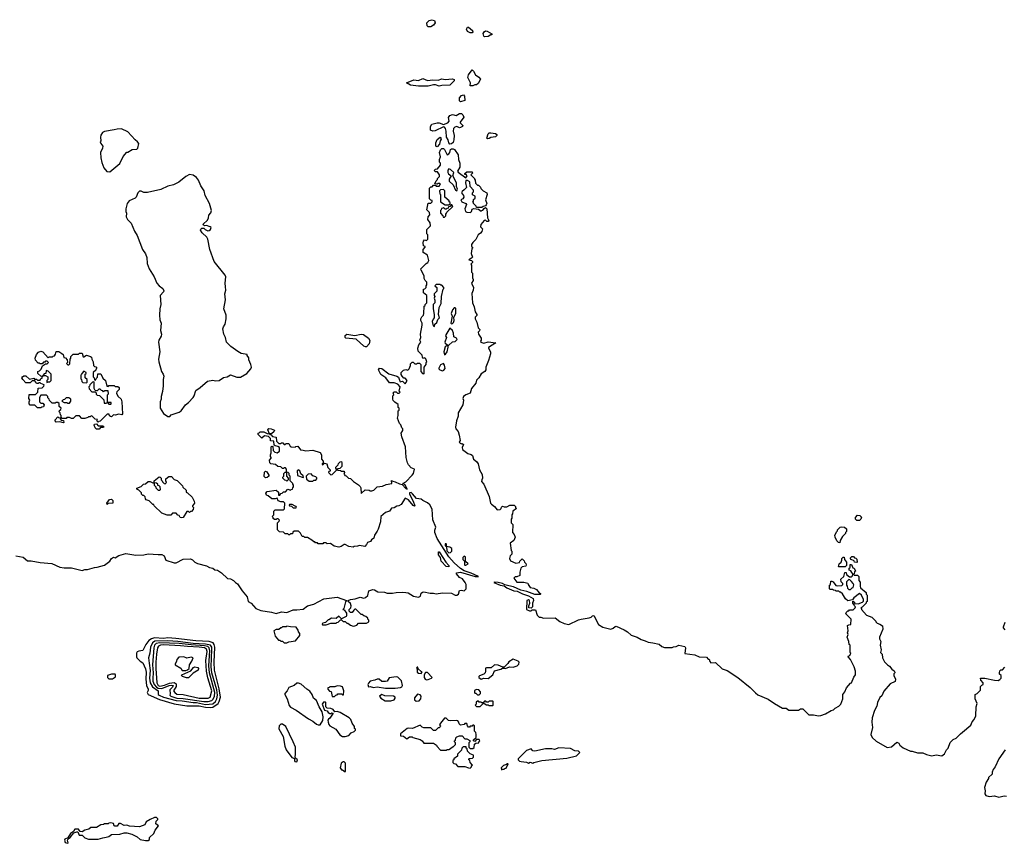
# Model space of a CAD drawing. Extents: x 2386423 to 2568864, y 578392 to 761999.
# Tile 256 of 256: x 2465537 to 2476545, y 705390 to 714600. Entities that reach past the tile are written whole.
import ezdxf

# ---------------------------------------------------------------- set-up
doc = ezdxf.new("R2010")
doc.units = 0

msp = doc.modelspace()

# ---------------------------------------------------------------- linework, layer by layer
at = {"layer": '0CON05XD'}
for points in [[(2470135, 714520), (2470105, 714520), (2470093, 714533), (2470090, 714565), (2470115, 714590), (2470145, 714600), (2470175, 714590), (2470182, 714565), (2470165, 714538), (2470135, 714520)], [(2470573, 714453), (2470545, 714468), (2470533, 714495), (2470545, 714518), (2470555, 714518), (2470600, 714480), (2470604, 714465), (2470595, 714454), (2470573, 714453)], [(2470735, 714408), (2470726, 714416), (2470720, 714445), (2470730, 714465), (2470745, 714477), (2470765, 714473), (2470815, 714440), (2470815, 714430), (2470805, 714430), (2470775, 714412), (2470735, 714408)], [(2470605, 713860), (2470572, 713862), (2470578, 713895), (2470549, 713955), (2470554, 713985), (2470595, 714040), (2470610, 714025), (2470632, 713982), (2470669, 713959), (2470688, 713935), (2470664, 713886), (2470645, 713873), (2470625, 713872), (2470605, 713860)], [(2469995, 713857), (2469905, 713867), (2469862, 713895), (2469942, 713928), (2469995, 713921), (2470045, 713941), (2470095, 713919), (2470155, 713927), (2470215, 713922), (2470255, 713940), (2470295, 713932), (2470375, 713939), (2470395, 713930), (2470394, 713915), (2470345, 713869), (2470255, 713863), (2470225, 713857), (2470185, 713871), (2470165, 713872), (2470105, 713858), (2469995, 713857)], [(2470465, 713680), (2470454, 713694), (2470454, 713725), (2470475, 713751), (2470499, 713759), (2470509, 713745), (2470512, 713698), (2470465, 713680)], [(2470345, 713209), (2470333, 713223), (2470327, 713255), (2470307, 713287), (2470304, 713355), (2470296, 713385), (2470285, 713400), (2470275, 713402), (2470182, 713358), (2470155, 713352), (2470130, 713365), (2470130, 713405), (2470145, 713430), (2470205, 713448), (2470227, 713447), (2470275, 713428), (2470325, 713446), (2470340, 713465), (2470330, 713505), (2470345, 713530), (2470375, 713540), (2470415, 713529), (2470455, 713551), (2470475, 713552), (2470493, 713535), (2470501, 713509), (2470460, 713455), (2470460, 713445), (2470490, 713415), (2470486, 713404), (2470467, 713393), (2470455, 713390), (2470425, 713406), (2470401, 713399), (2470387, 713383), (2470383, 713355), (2470396, 713305), (2470391, 713255), (2470382, 713228), (2470365, 713211), (2470345, 713209)], [(2466545, 712898), (2466655, 712990), (2466695, 713070), (2466735, 713120), (2466745, 713120), (2466793, 713147), (2466847, 713153), (2466857, 713163), (2466868, 713215), (2466856, 713236), (2466827, 713257), (2466746, 713346), (2466675, 713378), (2466627, 713377), (2466595, 713367), (2466485, 713350), (2466462, 713338), (2466445, 713310), (2466440, 713285), (2466443, 713247), (2466438, 713235), (2466444, 713215), (2466466, 713185), (2466464, 713165), (2466441, 713115), (2466444, 713055), (2466454, 713004), (2466478, 712945), (2466511, 712901), (2466545, 712898)], [(2470766, 713266), (2470759, 713275), (2470776, 713324), (2470786, 713334), (2470805, 713336), (2470855, 713326), (2470870, 713315), (2470870, 713305), (2470855, 713291), (2470805, 713281), (2470785, 713271), (2470766, 713266)], [(2470205, 713180), (2470190, 713185), (2470188, 713222), (2470205, 713260), (2470237, 713287), (2470247, 713277), (2470248, 713265), (2470238, 713245), (2470232, 713208), (2470205, 713180)], [(2469781, 710579), (2469792, 710552), (2469816, 710556), (2469845, 710528), (2469855, 710538), (2469868, 710565), (2469845, 710590), (2469833, 710593), (2469812, 710612), (2469802, 710632), (2469802, 710655), (2469828, 710682), (2469855, 710687), (2469875, 710680), (2469890, 710695), (2469907, 710733), (2469908, 710752), (2469925, 710770), (2469935, 710770), (2469955, 710750), (2469975, 710750), (2469985, 710760), (2470008, 710758), (2470020, 710745), (2470020, 710665), (2470042, 710642), (2470055, 710640), (2470060, 710645), (2470060, 710715), (2470080, 710745), (2470080, 710765), (2470088, 710775), (2470078, 710808), (2470065, 710820), (2470052, 710812), (2470040, 710825), (2470038, 710848), (2469992, 710892), (2469990, 710925), (2470000, 710965), (2470020, 710995), (2470012, 711015), (2470022, 711045), (2470018, 711085), (2470038, 711185), (2470038, 711205), (2470022, 711235), (2470022, 711255), (2470032, 711278), (2470050, 711295), (2470057, 711313), (2470060, 711395), (2470070, 711405), (2470070, 711415), (2470090, 711435), (2470090, 711515), (2470050, 711545), (2470050, 711585), (2470068, 711592), (2470080, 711605), (2470080, 711625), (2470090, 711635), (2470090, 711665), (2470070, 711685), (2470060, 711705), (2470060, 711735), (2470025, 711800), (2470022, 711815), (2470080, 711875), (2470100, 711885), (2470112, 711908), (2470098, 711968), (2470048, 711998), (2470048, 712032), (2470070, 712055), (2470070, 712065), (2470052, 712072), (2470048, 712105), (2470050, 712125), (2470062, 712138), (2470085, 712130), (2470100, 712145), (2470100, 712195), (2470090, 712205), (2470090, 712255), (2470130, 712295), (2470127, 712327), (2470100, 712365), (2470103, 712397), (2470122, 712418), (2470120, 712445), (2470090, 712475), (2470102, 712548), (2470135, 712550), (2470150, 712565), (2470148, 712578), (2470132, 712582), (2470120, 712595), (2470120, 712715), (2470135, 712730), (2470148, 712732), (2470165, 712750), (2470185, 712750), (2470195, 712740), (2470225, 712740), (2470240, 712765), (2470235, 712770), (2470215, 712770), (2470205, 712760), (2470180, 712765), (2470192, 712798), (2470208, 712812), (2470210, 712825), (2470230, 712845), (2470230, 712865), (2470208, 712898), (2470185, 712900), (2470170, 712915), (2470185, 712930), (2470208, 712932), (2470240, 712975), (2470240, 712995), (2470230, 713005), (2470230, 713035), (2470240, 713065), (2470232, 713115), (2470240, 713145), (2470255, 713160), (2470275, 713160), (2470285, 713150), (2470315, 713090), (2470335, 713100), (2470345, 713113), (2470355, 713150), (2470365, 713156), (2470385, 713156), (2470399, 713149), (2470440, 713090), (2470444, 713035), (2470457, 712997), (2470459, 712951), (2470433, 712905), (2470440, 712895), (2470525, 712830), (2470540, 712855), (2470528, 712868), (2470515, 712870), (2470515, 712880), (2470535, 712900), (2470595, 712900), (2470600, 712885), (2470580, 712865), (2470620, 712825), (2470620, 712815), (2470630, 712805), (2470632, 712772), (2470655, 712750), (2470668, 712748), (2470688, 712728), (2470692, 712712), (2470717, 712687), (2470759, 712665), (2470764, 712645), (2470744, 712585), (2470758, 712545), (2470752, 712528), (2470745, 712518), (2470718, 712512), (2470705, 712500), (2470645, 712500), (2470640, 712515), (2470610, 712545), (2470610, 712555), (2470600, 712565), (2470610, 712575), (2470612, 712588), (2470630, 712605), (2470630, 712625), (2470600, 712640), (2470600, 712665), (2470610, 712675), (2470610, 712695), (2470573, 712733), (2470570, 712785), (2470545, 712802), (2470525, 712800), (2470520, 712775), (2470531, 712725), (2470505, 712699), (2470483, 712677), (2470478, 712665), (2470500, 712635), (2470502, 712615), (2470492, 712598), (2470470, 712585), (2470480, 712565), (2470525, 712546), (2470531, 712535), (2470512, 712485), (2470520, 712455), (2470536, 712446), (2470576, 712444), (2470588, 712455), (2470595, 712480), (2470615, 712490), (2470665, 712480), (2470695, 712460), (2470702, 712468), (2470715, 712470), (2470730, 712490), (2470745, 712498), (2470760, 712485), (2470767, 712385), (2470783, 712355), (2470775, 712342), (2470760, 712345), (2470745, 712360), (2470730, 712355), (2470692, 712308), (2470690, 712285), (2470712, 712262), (2470705, 712230), (2470689, 712211), (2470664, 712196), (2470638, 712142), (2470605, 712110), (2470590, 712085), (2470590, 712065), (2470600, 712055), (2470600, 712045), (2470593, 712037), (2470584, 711986), (2470598, 711945), (2470588, 711932), (2470560, 711915), (2470587, 711907), (2470600, 711895), (2470600, 711885), (2470580, 711865), (2470590, 711855), (2470590, 711775), (2470598, 711765), (2470600, 711715), (2470608, 711695), (2470607, 711683), (2470590, 711655), (2470610, 711605), (2470608, 711575), (2470593, 711537), (2470598, 711435), (2470619, 711389), (2470628, 711335), (2470648, 711305), (2470647, 711293), (2470628, 711272), (2470628, 711255), (2470647, 711217), (2470663, 711153), (2470680, 711135), (2470678, 711122), (2470663, 711107), (2470668, 711085), (2470697, 711037), (2470698, 711015), (2470688, 711005), (2470692, 710995), (2470725, 710984), (2470775, 710996), (2470860, 710985), (2470780, 710935), (2470777, 710925), (2470802, 710885), (2470802, 710865), (2470780, 710790), (2470748, 710715), (2470747, 710685), (2470737, 710665), (2470695, 710638), (2470672, 710595), (2470645, 710570), (2470637, 710535), (2470588, 710475), (2470572, 710425), (2470524, 710406), (2470500, 710385), (2470490, 710365), (2470498, 710345), (2470492, 710295), (2470439, 710205), (2470438, 710165), (2470421, 710115), (2470410, 710045), (2470413, 710025), (2470438, 709995), (2470452, 709955), (2470460, 709895), (2470452, 709875), (2470460, 709865), (2470475, 709858), (2470485, 709860), (2470498, 709848), (2470484, 709815), (2470487, 709795), (2470549, 709749), (2470586, 709736), (2470598, 709725), (2470612, 709685), (2470645, 709660), (2470664, 709634), (2470678, 709568), (2470707, 709515), (2470710, 709475), (2470704, 709456), (2470700, 709435), (2470728, 709405), (2470785, 709270), (2470800, 709195), (2470811, 709181), (2470846, 709156), (2470875, 709120), (2470908, 709122), (2470920, 709135), (2470922, 709148), (2470935, 709160), (2470952, 709152), (2470985, 709152), (2471015, 709170), (2471065, 709170), (2471080, 709155), (2471080, 709145), (2471090, 709135), (2471050, 709105), (2471047, 709073), (2471040, 709065), (2471040, 709025), (2471030, 709015), (2471030, 708975), (2471050, 708955), (2471048, 708865), (2471067, 708845), (2471076, 708815), (2471062, 708775), (2471020, 708745), (2471030, 708665), (2471040, 708655), (2471040, 708625), (2471020, 708605), (2471013, 708575), (2471025, 708550), (2471085, 708522), (2471125, 708530), (2471130, 708545), (2471155, 708570), (2471178, 708548), (2471180, 708535), (2471195, 708520), (2471200, 708505), (2471195, 708490), (2471155, 708480), (2471140, 708465), (2471128, 708422), (2471130, 708385), (2471095, 708370), (2471075, 708370), (2471060, 708355), (2471095, 708310), (2471175, 708312), (2471218, 708298), (2471220, 708285), (2471245, 708252), (2471285, 708242), (2471315, 708228), (2471345, 708190), (2471358, 708185), (2471360, 708175), (2471355, 708172), (2471295, 708172), (2471206, 708206), (2471141, 708221), (2471057, 708257), (2471005, 708270), (2470960, 708280), (2470935, 708296), (2470885, 708308), (2470845, 708312), (2470838, 708305), (2470909, 708275), (2470955, 708270), (2470985, 708246), (2471062, 708215), (2471098, 708208), (2471158, 708178), (2471225, 708159), (2471278, 708128), (2471282, 708105), (2471272, 708075), (2471270, 708035), (2471255, 708020), (2471230, 708025), (2471230, 708045), (2471242, 708075), (2471238, 708105), (2471225, 708112), (2471208, 708105), (2471202, 708005), (2471235, 707990), (2471255, 707990), (2471265, 708000), (2471305, 708000), (2471323, 707943), (2471345, 707920), (2471365, 707920), (2471395, 707908), (2471525, 707913), (2471575, 707872), (2471625, 707848), (2471675, 707838), (2471785, 707888), (2471815, 707898), (2471905, 707910), (2471925, 707918), (2471940, 707935), (2471955, 707938), (2472007, 707837), (2472055, 707808), (2472145, 707783), (2472172, 707795), (2472194, 707816), (2472205, 707818), (2472295, 707777), (2472334, 707754), (2472375, 707718), (2472440, 707695), (2472485, 707668), (2472530, 707655), (2472565, 707638), (2472615, 707633), (2472685, 707618), (2472715, 707592), (2472745, 707578), (2472832, 707578), (2472845, 707588), (2472875, 707590), (2472905, 707606), (2472972, 707592), (2472982, 707575), (2472973, 707513), (2473086, 707496), (2473134, 707474), (2473215, 707470), (2473235, 707450), (2473245, 707450), (2473253, 707423), (2473265, 707410), (2473315, 707412), (2473392, 707342), (2473445, 707322), (2473564, 707244), (2473705, 707132), (2473762, 707072), (2473791, 707051), (2473905, 707002), (2473974, 706954), (2474065, 706902), (2474105, 706900), (2474135, 706880), (2474245, 706880), (2474268, 706892), (2474292, 706892), (2474358, 706828), (2474413, 706827), (2474467, 706817), (2474495, 706818), (2474545, 706838), (2474610, 706875)], [(2470425, 712688), (2470431, 712705), (2470421, 712735), (2470419, 712775), (2470378, 712855), (2470392, 712892), (2470355, 712926), (2470335, 712932), (2470323, 712917), (2470323, 712893), (2470330, 712875), (2470360, 712855), (2470340, 712815), (2470340, 712795), (2470382, 712755), (2470408, 712695), (2470425, 712688)], [(2467215, 710162), (2467229, 710181), (2467320, 710210), (2467342, 710225), (2467392, 710295), (2467425, 710318), (2467476, 710374), (2467489, 710395), (2467507, 710453), (2467555, 710487), (2467635, 710557), (2467695, 710570), (2467725, 710560), (2467766, 710564), (2467815, 710600), (2467855, 710607), (2467895, 710628), (2467965, 710603), (2468005, 710602), (2468075, 710642), (2468123, 710695), (2468128, 710715), (2468122, 710745), (2468098, 710795), (2468097, 710817), (2468080, 710845), (2468080, 710855), (2468015, 710868), (2467975, 710888), (2467897, 710947), (2467850, 710995), (2467839, 711045), (2467819, 711085), (2467807, 711143), (2467814, 711166), (2467833, 711195), (2467847, 711255), (2467846, 711296), (2467818, 711365), (2467837, 711467), (2467832, 711535), (2467842, 711575), (2467838, 711612), (2467833, 711655), (2467840, 711725), (2467834, 711744), (2467712, 711895), (2467661, 712031), (2467642, 712145), (2467629, 712169), (2467578, 712215), (2467560, 712245), (2467562, 712258), (2467575, 712270), (2467597, 712267), (2467612, 712252), (2467639, 712239), (2467655, 712241), (2467671, 712255), (2467676, 712275), (2467668, 712285), (2467625, 712297), (2467603, 712293), (2467592, 712302), (2467590, 712315), (2467635, 712360), (2467647, 712383), (2467652, 712415), (2467675, 712440), (2467682, 712465), (2467658, 712545), (2467610, 712635), (2467600, 712685), (2467562, 712742), (2467536, 712806), (2467512, 712835), (2467475, 712862), (2467435, 712868), (2467395, 712848), (2467315, 712782), (2467255, 712752), (2467195, 712738), (2467115, 712702), (2466965, 712668), (2466925, 712668), (2466895, 712682), (2466878, 712682), (2466858, 712665), (2466840, 712615), (2466827, 712603), (2466760, 712575), (2466740, 712545), (2466722, 712485), (2466722, 712455), (2466730, 712435), (2466728, 712395), (2466744, 712364), (2466782, 712325), (2466820, 712235), (2466850, 712185), (2466909, 712029), (2466942, 711982), (2466959, 711939), (2466964, 711874), (2466984, 711814), (2467042, 711725), (2467072, 711652), (2467098, 711625), (2467138, 711595), (2467149, 711569), (2467143, 711555), (2467108, 711515), (2467116, 711416), (2467103, 711365), (2467100, 711295), (2467102, 711245), (2467118, 711205), (2467112, 711125), (2467123, 711085), (2467118, 711062), (2467092, 711015), (2467090, 710995), (2467103, 710885), (2467090, 710805), (2467091, 710775), (2467123, 710665), (2467142, 710635), (2467147, 710613), (2467140, 710575), (2467142, 710505), (2467135, 710442), (2467117, 710385), (2467117, 710355), (2467108, 710325), (2467108, 710255), (2467146, 710196), (2467195, 710162), (2467215, 710162)], [(2470335, 712530), (2470348, 712542), (2470350, 712555), (2470340, 712565), (2470340, 712575), (2470290, 712615), (2470290, 712685), (2470275, 712700), (2470242, 712698), (2470230, 712685), (2470233, 712653), (2470240, 712645), (2470242, 712562), (2470295, 712530), (2470335, 712530)], [(2470285, 712390), (2470300, 712405), (2470300, 712425), (2470310, 712435), (2470312, 712448), (2470378, 712512), (2470368, 712528), (2470362, 712528), (2470348, 712512), (2470332, 712508), (2470328, 712492), (2470315, 712490), (2470305, 712480), (2470292, 712482), (2470275, 712500), (2470268, 712492), (2470252, 712488), (2470250, 712475), (2470240, 712465), (2470240, 712435), (2470268, 712408), (2470272, 712392), (2470285, 712390)], [(2470175, 711170), (2470180, 711195), (2470200, 711215), (2470212, 711248), (2470230, 711265), (2470220, 711305), (2470228, 711382), (2470248, 711425), (2470252, 711505), (2470273, 711587), (2470280, 711595), (2470280, 711605), (2470255, 711630), (2470245, 711630), (2470235, 711640), (2470195, 711640), (2470180, 711625), (2470200, 711605), (2470200, 711565), (2470170, 711535), (2470170, 711515), (2470178, 711505), (2470172, 711485), (2470180, 711465), (2470180, 711435), (2470160, 711415), (2470160, 711365), (2470172, 711305), (2470170, 711265), (2470158, 711252), (2470150, 711225), (2470160, 711175), (2470175, 711170)], [(2470365, 711198), (2470375, 711202), (2470386, 711214), (2470393, 711235), (2470392, 711275), (2470414, 711315), (2470412, 711372), (2470405, 711378), (2470395, 711377), (2470375, 711356), (2470360, 711315), (2470372, 711285), (2470357, 711207), (2470365, 711198)], [(2470335, 710960), (2470374, 710996), (2470405, 711003), (2470422, 711015), (2470427, 711025), (2470419, 711039), (2470390, 711055), (2470388, 711095), (2470377, 711125), (2470345, 711152), (2470300, 711075), (2470298, 711065), (2470307, 711045), (2470290, 710995), (2470294, 710984), (2470325, 710960), (2470335, 710960)], [(2469405, 710940), (2469385, 710948), (2469298, 711028), (2469185, 711039), (2469174, 711045), (2469175, 711068), (2469195, 711084), (2469285, 711069), (2469355, 711083), (2469379, 711079), (2469437, 711037), (2469453, 711013), (2469446, 710974), (2469415, 710942), (2469405, 710940)], [(2466415, 710100), (2466400, 710115), (2466408, 710128), (2466382, 710132), (2466345, 710170), (2466332, 710168), (2466325, 710160), (2466305, 710160), (2466298, 710152), (2466265, 710140), (2466232, 710142), (2466205, 710170), (2466165, 710170), (2466135, 710140), (2466115, 710140), (2466095, 710150), (2466065, 710150), (2466055, 710140), (2466012, 710142), (2466000, 710155), (2466000, 710175), (2465992, 710182), (2465990, 710205), (2465980, 710215), (2465982, 710228), (2465998, 710242), (2466000, 710255), (2465980, 710275), (2465978, 710308), (2465965, 710320), (2465945, 710320), (2465935, 710310), (2465902, 710312), (2465872, 710342), (2465868, 710358), (2465852, 710372), (2465850, 710385), (2465835, 710400), (2465775, 710400), (2465760, 710375), (2465760, 710325), (2465775, 710310), (2465795, 710310), (2465810, 710295), (2465805, 710270), (2465783, 710267), (2465775, 710260), (2465735, 710260), (2465705, 710290), (2465655, 710290), (2465643, 710303), (2465642, 710325), (2465650, 710345), (2465640, 710365), (2465642, 710408), (2465715, 710410), (2465740, 710435), (2465742, 710478), (2465788, 710482), (2465808, 710502), (2465810, 710515), (2465772, 710532), (2465765, 710540), (2465752, 710538), (2465745, 710530), (2465725, 710530), (2465718, 710548), (2465705, 710560), (2465675, 710560), (2465655, 710540), (2465605, 710540), (2465572, 710575), (2465562, 710595), (2465568, 710605), (2465585, 710618), (2465605, 710618), (2465645, 710580), (2465695, 710590), (2465702, 710582), (2465725, 710580), (2465735, 710570), (2465765, 710570), (2465772, 710588), (2465788, 710592), (2465790, 710610), (2465798, 710612), (2465800, 710620), (2465825, 710620), (2465850, 710605), (2465850, 710575), (2465840, 710565), (2465842, 710542), (2465855, 710550), (2465875, 710550), (2465888, 710565), (2465890, 710635), (2465855, 710670), (2465832, 710678), (2465828, 710642), (2465812, 710638), (2465790, 710610), (2465772, 710612), (2465740, 710645), (2465740, 710665), (2465758, 710672), (2465778, 710692), (2465792, 710728), (2465825, 710750), (2465845, 710750), (2465858, 710768), (2465845, 710780), (2465825, 710780), (2465818, 710772), (2465805, 710770), (2465788, 710752), (2465765, 710750), (2465755, 710760), (2465745, 710760), (2465712, 710792), (2465710, 710815), (2465724, 710856), (2465749, 710881), (2465775, 710892), (2465796, 710886), (2465855, 710820), (2465865, 710830), (2465905, 710830), (2465912, 710838), (2465925, 710840), (2465938, 710858), (2465945, 710890), (2465975, 710888), (2466009, 710869), (2466022, 710855), (2466032, 710822), (2466048, 710818), (2466068, 710798), (2466070, 710765), (2466060, 710755), (2466075, 710740), (2466088, 710742), (2466098, 710752), (2466100, 710805), (2466110, 710815), (2466110, 710835), (2466135, 710860), (2466195, 710860), (2466205, 710870), (2466235, 710870), (2466245, 710830), (2466255, 710830), (2466285, 710848), (2466330, 710835), (2466340, 710825), (2466342, 710805), (2466360, 710775), (2466362, 710732), (2466372, 710722), (2466388, 710718), (2466400, 710705), (2466392, 710698), (2466388, 710682), (2466360, 710655), (2466360, 710605), (2466370, 710595), (2466372, 710572), (2466385, 710570), (2466392, 710588), (2466407, 710603), (2466412, 710638), (2466445, 710640), (2466465, 710590), (2466497, 710567), (2466512, 710502), (2466525, 710500), (2466535, 710510), (2466595, 710510), (2466605, 710500), (2466635, 710500), (2466648, 710488), (2466650, 710465), (2466622, 710438), (2466620, 710425), (2466635, 710390), (2466670, 710355), (2466678, 710325), (2466687, 710193), (2466678, 710182), (2466645, 710188), (2466605, 710178), (2466585, 710180), (2466565, 710160), (2466552, 710162), (2466542, 710172), (2466538, 710188), (2466515, 710190), (2466438, 710112), (2466422, 710108), (2466415, 710100)], [(2470285, 710852), (2470299, 710861), (2470318, 710885), (2470327, 710937), (2470328, 710948), (2470322, 710952), (2470305, 710950), (2470295, 710940), (2470278, 710885), (2470285, 710852)], [(2468354, 707974), (2468405, 707960), (2468465, 707977), (2468525, 707970), (2468595, 708002), (2468635, 708000), (2468705, 708008), (2468754, 708046), (2468824, 708066), (2468938, 708122), (2469086, 708144), (2469190, 708105), (2469178, 708092), (2469160, 708015), (2469150, 708005), (2469165, 708000), (2469190, 707965), (2469192, 707935), (2469188, 707925), (2469135, 707900), (2469105, 707930), (2469077, 707903), (2469023, 707907), (2468995, 707890), (2468985, 707890), (2468955, 707860), (2468925, 707850), (2468920, 707845), (2468922, 707832), (2468965, 707832), (2469015, 707850), (2469075, 707850), (2469082, 707858), (2469098, 707862), (2469122, 707888), (2469135, 707890), (2469152, 707872), (2469175, 707870), (2469195, 707850), (2469205, 707850), (2469235, 707830), (2469265, 707820), (2469285, 707822), (2469305, 707830), (2469325, 707850), (2469415, 707850), (2469440, 707865), (2469440, 707885), (2469430, 707895), (2469428, 707908), (2469407, 707927), (2469383, 707933), (2469365, 707950), (2469355, 707950), (2469295, 708010), (2469285, 708010), (2469272, 707998), (2469255, 707970), (2469235, 707970), (2469220, 707985), (2469220, 708005), (2469238, 708022), (2469242, 708045), (2469235, 708070), (2469210, 708095), (2469210, 708105), (2469234, 708116), (2469286, 708124), (2469343, 708143), (2469385, 708132), (2469405, 708138), (2469428, 708162), (2469441, 708215), (2469485, 708228), (2469504, 708224), (2469541, 708201), (2469615, 708197), (2469647, 708187), (2469705, 708187), (2469746, 708196), (2469815, 708200), (2469854, 708196), (2469880, 708190), (2469940, 708155), (2469995, 708143), (2470018, 708155), (2470024, 708186), (2470040, 708200), (2470055, 708202), (2470125, 708186), (2470165, 708188), (2470195, 708181), (2470265, 708192), (2470365, 708186), (2470405, 708163), (2470425, 708163), (2470444, 708176), (2470455, 708218), (2470475, 708222), (2470507, 708213), (2470530, 708235), (2470530, 708255), (2470528, 708285), (2470517, 708305), (2470486, 708346), (2470455, 708364), (2470421, 708405), (2470420, 708415), (2470465, 708421), (2470630, 708375), (2470668, 708372), (2470585, 708412), (2470508, 708438), (2470465, 708464), (2470395, 708526), (2470336, 708595), (2470205, 708800), (2470180, 708865), (2470177, 708893), (2470188, 708925), (2470157, 709007), (2470150, 709125), (2470124, 709174), (2470098, 709198), (2470045, 709222), (2470025, 709240), (2469975, 709246), (2469929, 709299), (2469912, 709312), (2469895, 709310), (2469894, 709295), (2469936, 709216), (2469953, 709165), (2469950, 709160), (2469935, 709166), (2469885, 709231), (2469845, 709248), (2469803, 709177), (2469777, 709163), (2469755, 709160), (2469725, 709140), (2469693, 709137), (2469670, 709105), (2469625, 709090), (2469573, 709045), (2469570, 708985), (2469546, 708904), (2469535, 708882), (2469503, 708835), (2469498, 708802), (2469470, 708785), (2469460, 708765), (2469427, 708753), (2469415, 708730), (2469395, 708710), (2469335, 708720), (2469315, 708712), (2469275, 708710), (2469265, 708702), (2469215, 708708), (2469175, 708730), (2469165, 708730), (2469132, 708708), (2469105, 708702), (2469053, 708713), (2469012, 708742), (2468975, 708740), (2468965, 708750), (2468935, 708750), (2468925, 708740), (2468875, 708740), (2468865, 708750), (2468845, 708750), (2468835, 708760), (2468825, 708760), (2468805, 708780), (2468755, 708810), (2468725, 708810), (2468715, 708820), (2468695, 708820), (2468678, 708858), (2468655, 708880), (2468605, 708880), (2468592, 708868), (2468588, 708852), (2468565, 708850), (2468555, 708840), (2468545, 708840), (2468535, 708850), (2468505, 708850), (2468485, 708870), (2468442, 708872), (2468420, 708895), (2468420, 708975), (2468438, 708992), (2468440, 709005), (2468425, 709020), (2468415, 709020), (2468405, 709010), (2468385, 709010), (2468372, 709022), (2468370, 709035), (2468360, 709045), (2468380, 709065), (2468380, 709105), (2468392, 709118), (2468485, 709120), (2468498, 709132), (2468500, 709195), (2468485, 709210), (2468455, 709210), (2468425, 709220), (2468415, 709250), (2468395, 709242), (2468355, 709242), (2468315, 709276), (2468295, 709284), (2468288, 709305), (2468305, 709324), (2468405, 709340), (2468430, 709315), (2468432, 709282), (2468445, 709282), (2468455, 709300), (2468470, 709305), (2468485, 709320), (2468508, 709322), (2468535, 709350), (2468565, 709340), (2468572, 709348), (2468588, 709352), (2468590, 709365), (2468600, 709375), (2468600, 709395), (2468590, 709405), (2468590, 709415), (2468560, 709445), (2468560, 709495), (2468550, 709505), (2468550, 709525), (2468538, 709538), (2468520, 709540), (2468520, 709575), (2468508, 709588), (2468495, 709590), (2468488, 709582), (2468475, 709580), (2468455, 709600), (2468422, 709602), (2468397, 709627), (2468345, 709634), (2468333, 709645), (2468330, 709675), (2468350, 709695), (2468350, 709705), (2468340, 709715), (2468340, 709735), (2468350, 709755), (2468350, 709825), (2468355, 709830), (2468368, 709828), (2468372, 709782), (2468390, 709765), (2468415, 709758), (2468440, 709775), (2468440, 709815), (2468422, 709828), (2468393, 709833), (2468382, 709842), (2468378, 709888), (2468342, 709892), (2468340, 709915), (2468318, 709938), (2468273, 709947), (2468245, 709920), (2468202, 709962), (2468202, 709978), (2468215, 709980), (2468225, 709990), (2468265, 709992), (2468303, 709973), (2468330, 709970), (2468332, 709962), (2468345, 709960), (2468365, 709940), (2468405, 709930), (2468408, 709888), (2468435, 709860), (2468455, 709860), (2468465, 709870), (2468478, 709868), (2468495, 709850), (2468505, 709850), (2468515, 709860), (2468545, 709860), (2468561, 709831), (2468573, 709823), (2468615, 709820), (2468623, 709827), (2468645, 709830), (2468675, 709790), (2468705, 709788), (2468735, 709777), (2468815, 709786), (2468895, 709759), (2468911, 709735), (2468912, 709685), (2468930, 709665), (2468930, 709645), (2468920, 709635), (2468920, 709625), (2468928, 709622), (2468945, 709640), (2468970, 709635), (2468982, 709592), (2469010, 709565), (2469008, 709552), (2468992, 709548), (2468990, 709535), (2469015, 709512), (2469030, 709515), (2469078, 709562), (2469080, 709575), (2469070, 709585), (2469070, 709595), (2469098, 709622), (2469102, 709638), (2469120, 709655), (2469135, 709658), (2469140, 709645), (2469137, 709603), (2469118, 709582), (2469092, 709578), (2469092, 709562), (2469125, 709560), (2469135, 709550), (2469165, 709550), (2469170, 709535), (2469160, 709525), (2469170, 709515), (2469172, 709502), (2469188, 709498), (2469212, 709472), (2469235, 709470), (2469270, 709435), (2469325, 709400), (2469345, 709380), (2469350, 709365), (2469353, 709303), (2469398, 709342), (2469445, 709340), (2469455, 709330), (2469475, 709330), (2469495, 709338), (2469535, 709378), (2469595, 709382), (2469635, 709402), (2469697, 709413), (2469695, 709448), (2469708, 709438), (2469734, 709434), (2469785, 709409), (2469812, 709402), (2469855, 709358), (2469868, 709352), (2469848, 709398), (2469820, 709415), (2469855, 709432), (2469926, 709505), (2469940, 709525), (2469950, 709575), (2469915, 709590), (2469885, 709622), (2469874, 709645), (2469858, 709705), (2469852, 709822), (2469808, 709935), (2469803, 709975), (2469820, 710005), (2469820, 710025), (2469810, 710035), (2469798, 710068), (2469783, 710083), (2469760, 710145), (2469770, 710175), (2469770, 710225), (2469780, 710235), (2469780, 710255), (2469770, 710265), (2469768, 710298), (2469732, 710322), (2469713, 710343), (2469708, 710358), (2469710, 710395), (2469720, 710405), (2469712, 710428), (2469725, 710440), (2469745, 710440), (2469762, 710422), (2469778, 710422), (2469790, 710435), (2469780, 710445), (2469790, 710495), (2469766, 710526), (2469725, 710538), (2469671, 710541), (2469630, 710595), (2469575, 710632), (2469548, 710685), (2469558, 710702), (2469585, 710701), (2469665, 710638), (2469754, 710614), (2469773, 710603), (2469781, 710579)], [(2470265, 710674), (2470280, 710680), (2470292, 710698), (2470287, 710737), (2470274, 710754), (2470241, 710739), (2470223, 710705), (2470224, 710695), (2470235, 710686), (2470265, 710674)], [(2466285, 710540), (2466290, 710545), (2466290, 710575), (2466270, 710595), (2466270, 710635), (2466280, 710645), (2466280, 710655), (2466255, 710668), (2466230, 710645), (2466228, 710632), (2466220, 710625), (2466220, 710585), (2466228, 710578), (2466230, 710555), (2466242, 710542), (2466285, 710540)], [(2466555, 710300), (2466560, 710305), (2466558, 710318), (2466520, 710320), (2466520, 710405), (2466530, 710415), (2466528, 710448), (2466485, 710450), (2466475, 710440), (2466468, 710448), (2466452, 710452), (2466435, 710470), (2466423, 710467), (2466405, 710450), (2466382, 710452), (2466368, 710475), (2466370, 710545), (2466365, 710550), (2466352, 710548), (2466322, 710518), (2466318, 710502), (2466310, 710495), (2466312, 710472), (2466345, 710440), (2466388, 710438), (2466392, 710412), (2466405, 710400), (2466428, 710398), (2466478, 710348), (2466482, 710312), (2466505, 710310), (2466520, 710320), (2466532, 710302), (2466555, 710300)], [(2466095, 710310), (2466110, 710335), (2466110, 710355), (2466085, 710370), (2466055, 710370), (2466038, 710352), (2466022, 710348), (2466010, 710335), (2466035, 710320), (2466065, 710320), (2466075, 710310), (2466095, 710310)], [(2466025, 710092), (2465985, 710102), (2465945, 710098), (2465933, 710113), (2465933, 710127), (2465965, 710160), (2465972, 710152), (2465988, 710148), (2465990, 710135), (2466002, 710122), (2466028, 710118), (2466030, 710095), (2466025, 710092)], [(2466425, 710020), (2466395, 710020), (2466380, 710035), (2466370, 710065), (2466372, 710078), (2466395, 710080), (2466415, 710060), (2466465, 710060), (2466478, 710048), (2466475, 710040), (2466442, 710038), (2466425, 710020)], [(2468330, 709970), (2468310, 710015), (2468323, 710027), (2468350, 710025), (2468385, 710010), (2468379, 709991), (2468355, 709972), (2468330, 709970)], [(2467345, 709030), (2467330, 709035), (2467320, 709055), (2467305, 709060), (2467285, 709080), (2467245, 709080), (2467225, 709060), (2467185, 709060), (2467125, 709080), (2467040, 709165), (2467035, 709180), (2467025, 709180), (2466985, 709220), (2466952, 709232), (2466943, 709243), (2466940, 709265), (2466925, 709280), (2466915, 709280), (2466900, 709295), (2466898, 709308), (2466868, 709338), (2466845, 709350), (2466845, 709360), (2466895, 709380), (2466920, 709405), (2466945, 709410), (2466974, 709436), (2466995, 709437), (2467025, 709420), (2467040, 709420), (2467040, 709395), (2467058, 709378), (2467060, 709365), (2467085, 709340), (2467105, 709340), (2467110, 709345), (2467108, 709378), (2467098, 709388), (2467082, 709392), (2467080, 709405), (2467068, 709418), (2467040, 709420), (2467040, 709445), (2467095, 709487), (2467106, 709486), (2467120, 709475), (2467120, 709455), (2467130, 709445), (2467132, 709432), (2467152, 709412), (2467165, 709410), (2467180, 709425), (2467170, 709445), (2467170, 709465), (2467205, 709492), (2467235, 709490), (2467265, 709460), (2467298, 709448), (2467358, 709388), (2467362, 709372), (2467398, 709338), (2467400, 709315), (2467415, 709310), (2467465, 709260), (2467488, 709215), (2467490, 709195), (2467470, 709165), (2467470, 709155), (2467480, 709145), (2467478, 709122), (2467458, 709102), (2467445, 709100), (2467435, 709090), (2467425, 709100), (2467405, 709100), (2467365, 709033), (2467345, 709030)], [(2468285, 709476), (2468272, 709492), (2468275, 709540), (2468285, 709551), (2468299, 709545), (2468322, 709505), (2468324, 709495), (2468305, 709480), (2468285, 709476)], [(2468525, 709440), (2468518, 709448), (2468502, 709452), (2468480, 709475), (2468480, 709485), (2468490, 709495), (2468490, 709525), (2468505, 709540), (2468520, 709540), (2468520, 709495), (2468540, 709475), (2468540, 709455), (2468525, 709440)], [(2468705, 709480), (2468710, 709485), (2468708, 709498), (2468682, 709522), (2468670, 709555), (2468652, 709568), (2468640, 709555), (2468642, 709502), (2468705, 709480)], [(2468815, 709440), (2468825, 709450), (2468848, 709452), (2468860, 709465), (2468858, 709478), (2468848, 709488), (2468815, 709500), (2468795, 709520), (2468762, 709518), (2468740, 709495), (2468742, 709462), (2468775, 709440), (2468815, 709440)], [(2466515, 709180), (2466510, 709195), (2466542, 709235), (2466565, 709237), (2466580, 709225), (2466578, 709192), (2466525, 709190), (2466515, 709180)], [(2468625, 709140), (2468630, 709145), (2468628, 709158), (2468615, 709160), (2468585, 709180), (2468555, 709180), (2468550, 709175), (2468552, 709162), (2468575, 709160), (2468595, 709140), (2468625, 709140)], [(2474895, 708998), (2474883, 709013), (2474880, 709035), (2474905, 709060), (2474930, 709055), (2474947, 709037), (2474942, 709015), (2474925, 709000), (2474895, 708998)], [(2474705, 708750), (2474692, 708752), (2474673, 708773), (2474653, 708813), (2474652, 708835), (2474672, 708878), (2474680, 708885), (2474680, 708895), (2474710, 708925), (2474725, 708930), (2474757, 708927), (2474780, 708905), (2474780, 708875), (2474770, 708865), (2474770, 708855), (2474735, 708820), (2474710, 708775), (2474705, 708750)], [(2470335, 708640), (2470355, 708641), (2470370, 708655), (2470368, 708685), (2470345, 708703), (2470310, 708710), (2470310, 708735), (2470305, 708740), (2470292, 708738), (2470292, 708715), (2470310, 708710), (2470311, 708661), (2470335, 708640)], [(2465495, 708606), (2465575, 708588), (2465625, 708550), (2465665, 708549), (2465765, 708529), (2465895, 708520), (2465985, 708479), (2466035, 708469), (2466115, 708470), (2466235, 708441), (2466265, 708452), (2466295, 708450), (2466375, 708476), (2466402, 708478), (2466485, 708502), (2466544, 708546), (2466564, 708576), (2466585, 708588), (2466605, 708583), (2466645, 708607), (2466725, 708632), (2466835, 708613), (2466925, 708617), (2466975, 708628), (2467085, 708618), (2467125, 708621), (2467154, 708605), (2467170, 708555), (2467265, 708528), (2467285, 708528), (2467365, 708568), (2467445, 708572), (2467469, 708559), (2467495, 708532), (2467525, 708518), (2467625, 708494), (2467660, 708475), (2467695, 708468), (2467718, 708448), (2467750, 708445), (2467795, 708415), (2467860, 708350), (2467895, 708348), (2467928, 708328), (2467950, 708305), (2467973, 708293), (2468024, 708215), (2468081, 708145), (2468090, 708095), (2468126, 708076), (2468176, 708016), (2468234, 707994), (2468354, 707974)], [(2470335, 708482), (2470305, 708486), (2470249, 708545), (2470240, 708585), (2470221, 708615), (2470221, 708649), (2470225, 708651), (2470235, 708639), (2470302, 708532), (2470333, 708495), (2470335, 708482)], [(2470515, 708500), (2470525, 708502), (2470550, 708515), (2470522, 708542), (2470520, 708595), (2470505, 708600), (2470490, 708585), (2470490, 708565), (2470510, 708545), (2470510, 708505), (2470515, 708500)], [(2474765, 708480), (2474695, 708480), (2474690, 708485), (2474700, 708515), (2474720, 708535), (2474730, 708555), (2474730, 708575), (2474745, 708590), (2474755, 708590), (2474760, 708565), (2474780, 708535), (2474780, 708495), (2474765, 708480)], [(2474895, 708530), (2474872, 708532), (2474868, 708548), (2474832, 708562), (2474822, 708578), (2474842, 708598), (2474858, 708598), (2474872, 708582), (2474885, 708580), (2474898, 708568), (2474900, 708535), (2474895, 708530)], [(2474610, 706875), (2474635, 706882), (2474655, 706902), (2474696, 706924), (2474718, 706945), (2474738, 707005), (2474738, 707055), (2474762, 707085), (2474781, 707129), (2474825, 707180), (2474838, 707185), (2474863, 707247), (2474882, 707275), (2474882, 707315), (2474868, 707365), (2474827, 707447), (2474800, 707475), (2474802, 707488), (2474818, 707492), (2474830, 707515), (2474820, 707525), (2474820, 707605), (2474810, 707615), (2474807, 707647), (2474790, 707695), (2474798, 707725), (2474792, 707745), (2474800, 707765), (2474792, 707825), (2474805, 707832), (2474830, 707835), (2474832, 707895), (2474772, 707955), (2474780, 707975), (2474795, 707990), (2474805, 707990), (2474815, 708000), (2474855, 708000), (2474877, 708023), (2474880, 708035), (2474870, 708045), (2474868, 708058), (2474850, 708075), (2474852, 708098), (2474870, 708085), (2474872, 708072), (2474912, 708068), (2474960, 708085), (2474972, 708098), (2474972, 708115), (2474948, 708165), (2474925, 708182), (2474864, 708136), (2474848, 708112), (2474795, 708103), (2474768, 708125), (2474735, 708180), (2474715, 708200), (2474705, 708200), (2474695, 708210), (2474665, 708210), (2474657, 708217), (2474635, 708220), (2474625, 708230), (2474595, 708230), (2474590, 708235), (2474590, 708275), (2474600, 708285), (2474605, 708320), (2474615, 708320), (2474630, 708315), (2474663, 708273), (2474685, 708268), (2474728, 708272), (2474740, 708285), (2474740, 708295), (2474720, 708315), (2474718, 708345), (2474752, 708375), (2474762, 708418), (2474778, 708418), (2474780, 708395), (2474815, 708370), (2474835, 708370), (2474848, 708382), (2474850, 708405), (2474842, 708418), (2474828, 708438), (2474810, 708445), (2474810, 708465), (2474820, 708475), (2474822, 708508), (2474838, 708508), (2474852, 708472), (2474868, 708468), (2474880, 708435), (2474870, 708425), (2474868, 708402), (2474860, 708395), (2474865, 708390), (2474905, 708389), (2474920, 708375), (2474918, 708328), (2474932, 708312), (2474932, 708265), (2474938, 708248), (2475000, 708195), (2475000, 708175), (2475010, 708165), (2475010, 708095), (2475000, 708085), (2475000, 708075), (2474955, 708030), (2474940, 708025), (2474950, 708015), (2474950, 708005), (2475005, 707940), (2475065, 707918), (2475110, 707875), (2475110, 707865), (2475125, 707850), (2475155, 707842), (2475182, 707822), (2475188, 707785), (2475150, 707695), (2475150, 707675), (2475166, 707645), (2475157, 707605), (2475170, 707555), (2475162, 707525), (2475180, 707505), (2475183, 707465), (2475205, 707418), (2475238, 707385), (2475262, 707372), (2475286, 707336), (2475315, 707318), (2475320, 707305), (2475320, 707295), (2475310, 707285), (2475310, 707265), (2475328, 707225), (2475325, 707200), (2475270, 707175), (2475197, 707093), (2475175, 707040), (2475155, 707020), (2475128, 706965), (2475118, 706925), (2475092, 706875), (2475068, 706795), (2475063, 706745), (2475070, 706685), (2475052, 706605), (2475068, 706575), (2475111, 706531), (2475235, 706462), (2475285, 706470), (2475345, 706520), (2475365, 706508), (2475378, 706488), (2475415, 706458), (2475495, 706422), (2475515, 706422), (2475575, 706402), (2475635, 706402), (2475675, 706382), (2475735, 706368), (2475785, 706378), (2475845, 706368), (2475875, 706390), (2475898, 706435), (2475918, 706455), (2475941, 706519), (2475975, 706550), (2476006, 706564), (2476054, 706616), (2476079, 706631), (2476169, 706711), (2476185, 706750), (2476208, 706775), (2476228, 706815), (2476232, 706915), (2476242, 706955), (2476220, 707005), (2476220, 707055), (2476240, 707065), (2476278, 707102), (2476280, 707145), (2476295, 707160), (2476310, 707165), (2476310, 707185), (2476282, 707215), (2476280, 707235), (2476328, 707238), (2476436, 707214), (2476475, 707212), (2476495, 707220), (2476510, 707235), (2476510, 707265), (2476493, 707283), (2476490, 707295), (2476495, 707320), (2476505, 707330), (2476525, 707330), (2476552, 707358)], [(2474825, 708230), (2474843, 708247), (2474855, 708250), (2474862, 708282), (2474857, 708297), (2474838, 708318), (2474818, 708338), (2474805, 708340), (2474780, 708315), (2474780, 708275), (2474790, 708265), (2474792, 708242), (2474805, 708230), (2474825, 708230)], [(2468495, 707630), (2468525, 707632), (2468545, 707642), (2468620, 707655), (2468670, 707715), (2468670, 707735), (2468653, 707753), (2468650, 707775), (2468627, 707807), (2468565, 707810), (2468525, 707820), (2468515, 707810), (2468475, 707810), (2468465, 707800), (2468455, 707800), (2468435, 707780), (2468405, 707780), (2468380, 707765), (2468392, 707705), (2468432, 707662), (2468445, 707660), (2468455, 707650), (2468475, 707650), (2468495, 707630)], [(2476555, 707777), (2476535, 707798), (2476535, 707812), (2476555, 707863)], [(2467675, 706907), (2467695, 706912), (2467757, 706953), (2467769, 706975), (2467782, 707025), (2467768, 707118), (2467714, 707326), (2467711, 707415), (2467719, 707585), (2467713, 707613), (2467700, 707630), (2467655, 707647), (2467505, 707655), (2467281, 707681), (2467195, 707688), (2467145, 707680), (2467045, 707688), (2467012, 707678), (2466982, 707658), (2466949, 707615), (2466915, 707546), (2466870, 707540), (2466850, 707530), (2466843, 707515), (2466842, 707475), (2466848, 707465), (2466885, 707428), (2466915, 707408), (2466945, 707342), (2466952, 707305), (2466948, 707225), (2466956, 707155), (2466973, 707115), (2466973, 707097), (2466962, 707075), (2466974, 707054), (2467099, 706999), (2467265, 706951), (2467405, 706929), (2467544, 706926), (2467615, 706911), (2467675, 706907)], [(2467615, 706942), (2467655, 706945), (2467695, 706951), (2467725, 706974), (2467741, 707005), (2467747, 707045), (2467741, 707105), (2467684, 707296), (2467678, 707365), (2467687, 707557), (2467684, 707585), (2467670, 707605), (2467616, 707616), (2467475, 707626), (2467305, 707647), (2467195, 707653), (2467049, 707651), (2467020, 707630), (2466998, 707585), (2466992, 707518), (2466979, 707465), (2466985, 707404), (2466996, 707324), (2466989, 707235), (2466996, 707185), (2467020, 707140), (2467087, 707095), (2467085, 707055), (2467097, 707045), (2467146, 707026), (2467285, 706987), (2467355, 706983), (2467475, 706965), (2467515, 706966), (2467615, 706942)], [(2467596, 706974), (2467645, 706974), (2467684, 706986), (2467699, 707001), (2467714, 707035), (2467717, 707075), (2467658, 707295), (2467652, 707375), (2467661, 707541), (2467655, 707575), (2467639, 707589), (2467605, 707598), (2467455, 707608), (2467320, 707625), (2467105, 707632), (2467064, 707626), (2467046, 707605), (2467036, 707575), (2467023, 707385), (2467030, 707295), (2467025, 707235), (2467026, 707204), (2467039, 707165), (2467065, 707135), (2467085, 707125), (2467125, 707121), (2467207, 707155), (2467235, 707160), (2467252, 707155), (2467245, 707135), (2467216, 707105), (2467219, 707061), (2467214, 707045), (2467228, 707035), (2467295, 707013), (2467365, 707009), (2467596, 706974)], [(2467545, 707013), (2467645, 707014), (2467665, 707025), (2467685, 707095), (2467639, 707239), (2467624, 707314), (2467619, 707435), (2467632, 707535), (2467625, 707560), (2467605, 707575), (2467545, 707584), (2467415, 707589), (2467335, 707600), (2467145, 707609), (2467113, 707607), (2467090, 707595), (2467078, 707575), (2467065, 707505), (2467060, 707415), (2467059, 707345), (2467072, 707185), (2467086, 707155), (2467105, 707146), (2467155, 707157), (2467212, 707182), (2467265, 707189), (2467285, 707175), (2467288, 707145), (2467255, 707095), (2467270, 707075), (2467295, 707059), (2467365, 707054), (2467545, 707013)], [(2467395, 707322), (2467415, 707330), (2467431, 707345), (2467435, 707385), (2467462, 707425), (2467476, 707465), (2467455, 707470), (2467405, 707462), (2467374, 707474), (2467315, 707470), (2467294, 707446), (2467290, 707425), (2467274, 707395), (2467276, 707385), (2467337, 707347), (2467353, 707323), (2467395, 707322)], [(2470695, 707226), (2470727, 707237), (2470775, 707232), (2470827, 707275), (2470845, 707320), (2470915, 707339), (2470935, 707350), (2470955, 707350), (2470965, 707343), (2471017, 707363), (2471055, 707358), (2471100, 707375), (2471116, 707394), (2471120, 707415), (2471110, 707425), (2471055, 707448), (2471005, 707418), (2470995, 707400), (2470952, 707358), (2470938, 707358), (2470885, 707383), (2470845, 707387), (2470807, 707353), (2470755, 707352), (2470743, 707347), (2470746, 707315), (2470740, 707295), (2470725, 707281), (2470676, 707264), (2470670, 707255), (2470672, 707245), (2470695, 707226)], [(2466575, 707230), (2466608, 707252), (2466610, 707275), (2466605, 707280), (2466565, 707280), (2466520, 707265), (2466520, 707245), (2466535, 707230), (2466575, 707230)], [(2467401, 707241), (2467357, 707257), (2467346, 707265), (2467349, 707275), (2467452, 707318), (2467481, 707355), (2467495, 707364), (2467528, 707355), (2467537, 707345), (2467533, 707325), (2467475, 707292), (2467425, 707241), (2467401, 707241)], [(2470025, 707290), (2470038, 707308), (2470025, 707310), (2469992, 707342), (2469988, 707358), (2469982, 707358), (2469972, 707348), (2469980, 707335), (2469980, 707305), (2469995, 707292), (2470025, 707290)], [(2470085, 707219), (2470105, 707221), (2470140, 707235), (2470150, 707245), (2470095, 707300), (2470075, 707300), (2470060, 707275), (2470058, 707245), (2470072, 707225), (2470085, 707219)], [(2468895, 706713), (2468928, 706765), (2468930, 706805), (2468919, 706859), (2468886, 706915), (2468856, 706986), (2468823, 707013), (2468806, 707055), (2468781, 707091), (2468746, 707115), (2468685, 707171), (2468655, 707180), (2468635, 707182), (2468604, 707156), (2468547, 707133), (2468526, 707094), (2468503, 707067), (2468501, 707055), (2468526, 707006), (2468550, 706930), (2468565, 706913), (2468628, 706878), (2468765, 706781), (2468816, 706756), (2468854, 706724), (2468875, 706714), (2468895, 706713)], [(2469055, 707030), (2469072, 707048), (2469085, 707050), (2469095, 707060), (2469135, 707060), (2469145, 707050), (2469158, 707052), (2469160, 707095), (2469145, 707140), (2469125, 707148), (2469085, 707150), (2469062, 707138), (2469005, 707140), (2468998, 707132), (2468982, 707128), (2468982, 707112), (2469002, 707092), (2469018, 707088), (2469032, 707032), (2469055, 707030)], [(2469625, 707125), (2469735, 707125), (2469795, 707132), (2469809, 707141), (2469818, 707155), (2469805, 707208), (2469765, 707248), (2469745, 707252), (2469668, 707242), (2469646, 707204), (2469625, 707198), (2469585, 707200), (2469557, 707227), (2469533, 707227), (2469507, 707213), (2469455, 707202), (2469435, 707180), (2469430, 707165), (2469435, 707140), (2469455, 707142), (2469494, 707134), (2469535, 707139), (2469625, 707125)], [(2469685, 706984), (2469724, 706996), (2469736, 707014), (2469733, 707025), (2469717, 707035), (2469621, 707041), (2469585, 707053), (2469558, 707035), (2469573, 707013), (2469624, 706984), (2469685, 706984)], [(2469968, 706978), (2470005, 706982), (2470022, 707005), (2470027, 707037), (2470015, 707050), (2469983, 707057), (2469952, 707018), (2469950, 706995), (2469968, 706978)], [(2470675, 707050), (2470690, 707065), (2470690, 707085), (2470670, 707105), (2470645, 707110), (2470622, 707098), (2470620, 707075), (2470625, 707070), (2470635, 707070), (2470655, 707050), (2470675, 707050)], [(2469175, 706584), (2469215, 706597), (2469244, 706626), (2469275, 706640), (2469290, 706655), (2469290, 706665), (2469280, 706675), (2469280, 706695), (2469253, 706733), (2469240, 706775), (2469220, 706795), (2469121, 706851), (2469085, 706863), (2469062, 706862), (2469040, 706885), (2469017, 706897), (2468975, 706900), (2468960, 706915), (2468960, 706965), (2468955, 706970), (2468933, 706967), (2468918, 706945), (2468945, 706880), (2468975, 706870), (2468984, 706854), (2469005, 706842), (2469018, 706842), (2469025, 706850), (2469040, 706845), (2469005, 706788), (2468990, 706780), (2468983, 706767), (2468984, 706745), (2468995, 706718), (2469005, 706703), (2469070, 706665), (2469115, 706603), (2469145, 706586), (2469175, 706584)], [(2470685, 706920), (2470718, 706952), (2470720, 706960), (2470755, 706940), (2470775, 706940), (2470785, 706930), (2470825, 706930), (2470830, 706935), (2470830, 706975), (2470825, 706980), (2470785, 706980), (2470775, 706970), (2470755, 706970), (2470748, 706978), (2470735, 706980), (2470720, 706960), (2470705, 706960), (2470695, 706970), (2470675, 706970), (2470668, 706978), (2470655, 706980), (2470642, 706968), (2470640, 706945), (2470630, 706935), (2470645, 706920), (2470685, 706920)], [(2468635, 706301), (2468643, 706325), (2468622, 706342), (2468617, 706355), (2468622, 706385), (2468621, 706465), (2468596, 706525), (2468513, 706695), (2468475, 706722), (2468455, 706722), (2468438, 706705), (2468435, 706670), (2468483, 706585), (2468502, 706475), (2468516, 706436), (2468580, 706350), (2468608, 706338), (2468608, 706315), (2468613, 706305), (2468635, 706301)], [(2470305, 706430), (2470315, 706440), (2470335, 706440), (2470355, 706450), (2470375, 706470), (2470385, 706470), (2470398, 706482), (2470410, 706495), (2470410, 706515), (2470400, 706525), (2470400, 706535), (2470410, 706545), (2470412, 706568), (2470425, 706580), (2470455, 706590), (2470485, 706590), (2470515, 706560), (2470535, 706560), (2470568, 706538), (2470570, 706525), (2470560, 706515), (2470560, 706465), (2470572, 706452), (2470605, 706450), (2470618, 706462), (2470622, 706498), (2470635, 706510), (2470670, 706515), (2470670, 706525), (2470680, 706535), (2470675, 706550), (2470645, 706550), (2470625, 706530), (2470610, 706535), (2470612, 706548), (2470640, 706575), (2470642, 706605), (2470638, 706628), (2470620, 706645), (2470620, 706705), (2470615, 706710), (2470605, 706710), (2470595, 706700), (2470575, 706700), (2470565, 706690), (2470555, 706690), (2470542, 706702), (2470535, 706730), (2470515, 706730), (2470505, 706720), (2470465, 706710), (2470450, 706725), (2470448, 706745), (2470435, 706758), (2470415, 706762), (2470348, 706758), (2470330, 706765), (2470305, 706790), (2470285, 706790), (2470240, 706735), (2470232, 706715), (2470240, 706705), (2470238, 706692), (2470228, 706682), (2470215, 706680), (2470185, 706650), (2470162, 706652), (2470132, 706682), (2470055, 706680), (2470035, 706690), (2470015, 706710), (2469927, 706673), (2469885, 706678), (2469868, 706672), (2469794, 706616), (2469795, 706590), (2469828, 706588), (2469865, 706560), (2469895, 706580), (2469925, 706580), (2469933, 706573), (2470015, 706550), (2470036, 706536), (2470055, 706510), (2470165, 706510), (2470198, 706488), (2470200, 706475), (2470242, 706432), (2470305, 706430)], [(2470575, 706232), (2470590, 706245), (2470590, 706255), (2470600, 706265), (2470572, 706292), (2470570, 706315), (2470560, 706325), (2470560, 706335), (2470565, 706340), (2470598, 706342), (2470610, 706355), (2470610, 706375), (2470572, 706392), (2470542, 706422), (2470540, 706445), (2470530, 706455), (2470528, 706468), (2470495, 706468), (2470482, 706455), (2470475, 706430), (2470433, 706387), (2470430, 706365), (2470390, 706335), (2470390, 706325), (2470380, 706315), (2470380, 706295), (2470392, 706282), (2470408, 706278), (2470435, 706250), (2470515, 706248), (2470553, 706233), (2470575, 706232)], [(2471275, 706288), (2471285, 706292), (2471374, 706316), (2471655, 706342), (2471762, 706368), (2471800, 706405), (2471785, 706420), (2471743, 706423), (2471695, 706450), (2471565, 706458), (2471515, 706440), (2471485, 706448), (2471415, 706447), (2471295, 706422), (2471273, 706423), (2471255, 706448), (2471205, 706428), (2471110, 706335), (2471110, 706325), (2471125, 706310), (2471143, 706303), (2471205, 706298), (2471225, 706288), (2471245, 706298), (2471275, 706288)], [(2476554, 706436), (2476483, 706335), (2476442, 706245), (2476422, 706215), (2476410, 706185), (2476410, 706165), (2476370, 706125), (2476370, 706115), (2476342, 706075), (2476323, 706015), (2476331, 705975), (2476329, 705945), (2476340, 705925), (2476375, 705914), (2476435, 705920), (2476485, 705906), (2476545, 705920), (2476571, 705919)], [(2469175, 706190), (2469180, 706195), (2469180, 706285), (2469165, 706300), (2469155, 706300), (2469130, 706285), (2469120, 706235), (2469135, 706210), (2469145, 706210), (2469175, 706190)], [(2470925, 706210), (2470935, 706220), (2470955, 706220), (2470962, 706228), (2470975, 706230), (2470998, 706278), (2470985, 706280), (2470978, 706272), (2470945, 706260), (2470920, 706235), (2470925, 706210)], [(2466075, 705390), (2466080, 705395), (2466072, 705425), (2466080, 705440), (2466102, 705455), (2466143, 705507), (2466175, 705520), (2466188, 705518), (2466202, 705482), (2466235, 705480), (2466265, 705450), (2466305, 705438), (2466415, 705437), (2466465, 705452), (2466505, 705457), (2466534, 705466), (2466565, 705487), (2466655, 705493), (2466704, 705506), (2466735, 705508), (2466792, 705492), (2466851, 705461), (2466885, 705433), (2466945, 705420), (2466975, 705422), (2466987, 705433), (2466990, 705455), (2467035, 705500), (2467053, 705537), (2467090, 705585), (2467058, 705608), (2467063, 705637), (2467080, 705655), (2467080, 705665), (2467065, 705678), (2467043, 705677), (2466995, 705658), (2466951, 705629), (2466935, 705598), (2466876, 705574), (2466765, 705582), (2466735, 705592), (2466705, 705588), (2466665, 705610), (2466645, 705610), (2466628, 705582), (2466602, 705582), (2466592, 705585), (2466585, 705610), (2466555, 705620), (2466535, 705617), (2466525, 705608), (2466485, 705608), (2466475, 705600), (2466445, 705598), (2466395, 705568), (2466333, 705567), (2466311, 705549), (2466265, 705538), (2466235, 705520), (2466212, 705522), (2466195, 705550), (2466155, 705550), (2466137, 705523), (2466105, 705500), (2466075, 705450), (2466042, 705438), (2466038, 705425), (2466045, 705400), (2466075, 705390)]]:
    msp.add_lwpolyline(points, dxfattribs=at)

doc.saveas('drawing.dxf')
